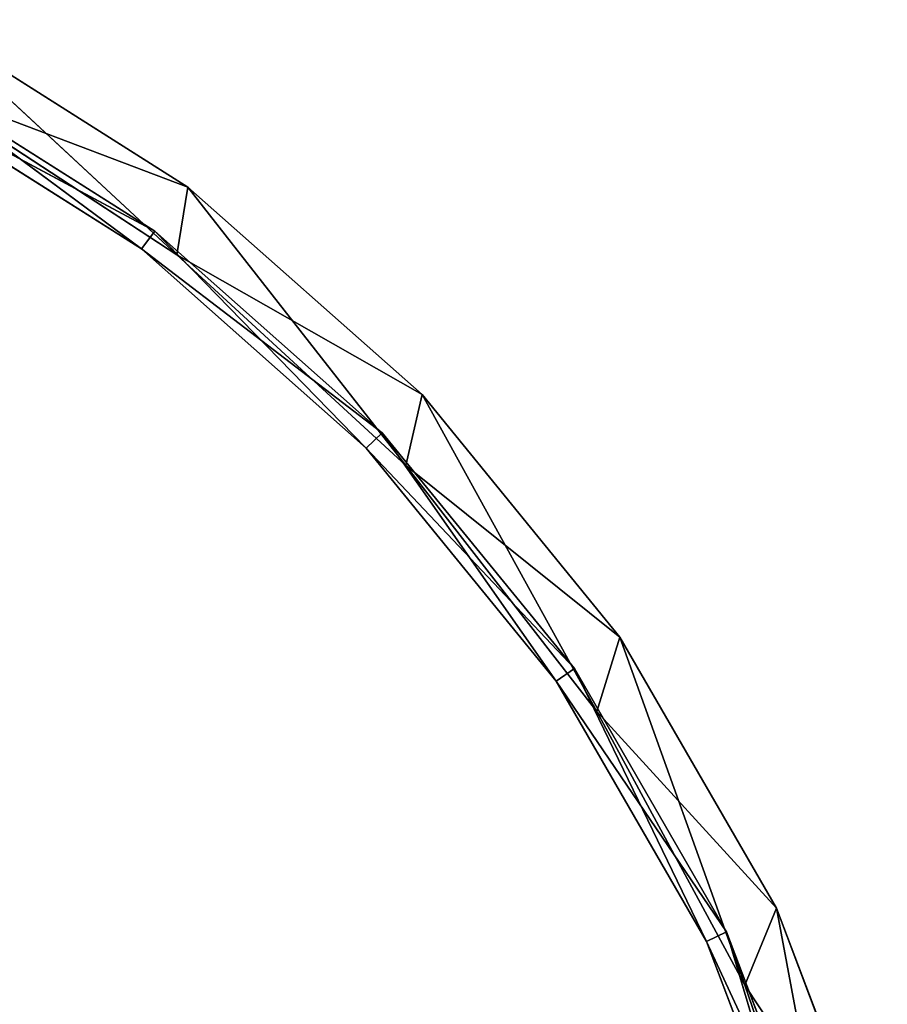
# Model space of a CAD drawing. Extents: x 0.2 to 45.2, y -45.2 to 0.
# Tile 106 of 106: x 34.3 to 44.4, y -14.2 to -2.8. Entities that reach past the tile are written whole.
import ezdxf

# ---------------------------------------------------------------- set-up
doc = ezdxf.new("R2010")
doc.units = 0
doc.header["$LTSCALE"] = 2.54
doc.layers.get('0').update_dxf_attribs({"color": 13, "linetype": 'CONTINUOUS'})

# ---------------------------------------------------------------- blocks, each defined once
blk = doc.blocks.new('CIRCOLO-LED-10813-10863_ST')
at = {"color": 0}
for p, q in [((35.878, 2.5, 5.248), (32.785, 2.5, 3.595)), ((32.785, 2.5, 3.595), (35.724, 2.5, 5.453)), ((35.878, 2.5, 5.248), (32.785, 2.5, 3.595)), ((32.785, 1, 3.595), (35.724, 2.5, 5.453)), ((32.785, 2.5, 3.595), (35.724, 2.5, 5.453)), ((32.785, 1, 3.595), (35.724, 2.5, 5.453)), ((35.878, 2.5, 5.248), (32.904, 2.5, 3.368)), ((35.878, 2.5, 5.248), (32.904, 2.5, 3.368)), ((35.878, 2.5, 5.248), (32.904, 1, 3.368)), ((35.878, 2.5, 5.248), (32.904, 1, 3.368)), ((36.262, 2.5, 4.738), (33.121, 2.5, 3.552)), ((33.121, 2.5, 3.552), (36.135, 2.5, 5.522)), ((36.262, 2.5, 4.738), (33.121, 2.5, 3.552)), ((33.121, 1, 3.552), (36.135, 2.5, 5.522)), ((33.121, 2.5, 3.552), (36.135, 2.5, 5.522)), ((33.121, 1, 3.552), (36.135, 2.5, 5.522)), ((36.262, 2.5, 4.738), (33.201, 2.5, 2.802)), ((36.262, 2.5, 4.738), (33.201, 2.5, 2.802)), ((36.262, 2.5, 4.738), (33.201, 1, 2.802)), ((36.262, 2.5, 4.738), (33.201, 1, 2.802)), ((38.511, 2.5, 7.581), (35.724, 2.5, 5.453)), ((35.724, 2.5, 5.453), (38.326, 2.5, 7.759)), ((38.511, 2.5, 7.581), (35.724, 2.5, 5.453)), ((35.878, 2.5, 5.248), (35.724, 2.5, 5.453)), ((35.878, 2.5, 5.248), (35.724, 2.5, 5.453)), ((35.724, 1, 5.453), (35.724, 2.5, 5.453)), ((35.724, 1, 5.453), (35.724, 2.5, 5.453)), ((35.724, 1, 5.453), (38.326, 2.5, 7.759)), ((35.724, 2.5, 5.453), (38.326, 2.5, 7.759)), ((35.724, 1, 5.453), (38.326, 2.5, 7.759)), ((38.511, 2.5, 7.581), (35.878, 2.5, 5.248)), ((35.878, 2.5, 5.248), (35.878, 1, 5.248)), ((35.878, 2.5, 5.248), (35.878, 1, 5.248)), ((38.511, 2.5, 7.581), (35.878, 2.5, 5.248)), ((38.511, 2.5, 7.581), (35.878, 1, 5.248)), ((38.511, 2.5, 7.581), (35.878, 1, 5.248)), ((38.972, 2.5, 7.139), (36.135, 2.5, 5.522)), ((36.135, 2.5, 5.522), (38.784, 2.5, 7.96)), ((38.972, 2.5, 7.139), (36.135, 2.5, 5.522)), ((36.262, 2.5, 4.738), (36.135, 2.5, 5.522)), ((36.262, 2.5, 4.738), (36.135, 2.5, 5.522)), ((36.135, 1, 5.522), (36.135, 2.5, 5.522)), ((36.135, 1, 5.522), (36.135, 2.5, 5.522)), ((36.135, 1, 5.522), (38.784, 2.5, 7.96)), ((36.135, 2.5, 5.522), (38.784, 2.5, 7.96)), ((36.135, 1, 5.522), (38.784, 2.5, 7.96)), ((38.972, 2.5, 7.139), (36.262, 2.5, 4.738)), ((36.262, 2.5, 4.738), (36.262, 1, 4.738)), ((36.262, 2.5, 4.738), (36.262, 1, 4.738)), ((38.972, 2.5, 7.139), (36.262, 2.5, 4.738)), ((38.972, 2.5, 7.139), (36.262, 1, 4.738)), ((38.972, 2.5, 7.139), (36.262, 1, 4.738)), ((40.736, 2.5, 10.307), (38.326, 2.5, 7.759)), ((38.326, 2.5, 7.759), (40.525, 2.5, 10.452)), ((40.736, 2.5, 10.307), (38.326, 2.5, 7.759)), ((38.511, 2.5, 7.581), (38.326, 2.5, 7.759)), ((38.511, 2.5, 7.581), (38.326, 2.5, 7.759)), ((38.326, 1, 7.759), (38.326, 2.5, 7.759)), ((38.326, 1, 7.759), (38.326, 2.5, 7.759)), ((38.326, 1, 7.759), (40.525, 2.5, 10.452)), ((38.326, 2.5, 7.759), (40.525, 2.5, 10.452)), ((38.326, 1, 7.759), (40.525, 2.5, 10.452)), ((40.736, 2.5, 10.307), (38.511, 2.5, 7.581)), ((38.511, 2.5, 7.581), (38.511, 1, 7.581)), ((38.511, 2.5, 7.581), (38.511, 1, 7.581)), ((40.736, 2.5, 10.307), (38.511, 2.5, 7.581)), ((40.736, 2.5, 10.307), (38.511, 1, 7.581)), ((40.736, 2.5, 10.307), (38.511, 1, 7.581)), ((41.262, 2.5, 9.944), (38.784, 2.5, 7.96)), ((38.784, 2.5, 7.96), (40.995, 2.5, 10.802)), ((41.262, 2.5, 9.944), (38.784, 2.5, 7.96)), ((38.972, 2.5, 7.139), (38.784, 2.5, 7.96)), ((38.972, 2.5, 7.139), (38.784, 2.5, 7.96)), ((38.784, 1, 7.96), (38.784, 2.5, 7.96)), ((38.784, 1, 7.96), (38.784, 2.5, 7.96)), ((38.784, 1, 7.96), (40.995, 2.5, 10.802)), ((38.784, 2.5, 7.96), (40.995, 2.5, 10.802)), ((38.784, 1, 7.96), (40.995, 2.5, 10.802)), ((41.262, 2.5, 9.944), (38.972, 2.5, 7.139)), ((38.972, 2.5, 7.139), (38.972, 1, 7.139)), ((38.972, 2.5, 7.139), (38.972, 1, 7.139)), ((41.262, 2.5, 9.944), (38.972, 2.5, 7.139)), ((41.262, 2.5, 9.944), (38.972, 1, 7.139)), ((41.262, 2.5, 9.944), (38.972, 1, 7.139)), ((42.495, 2.5, 13.353), (40.525, 2.5, 10.452)), ((40.525, 2.5, 10.452), (42.264, 2.5, 13.463)), ((42.495, 2.5, 13.353), (40.525, 2.5, 10.452)), ((40.736, 2.5, 10.307), (40.525, 2.5, 10.452)), ((40.736, 2.5, 10.307), (40.525, 2.5, 10.452)), ((40.525, 1, 10.452), (40.525, 2.5, 10.452)), ((40.525, 1, 10.452), (40.525, 2.5, 10.452)), ((40.525, 1, 10.452), (42.264, 2.5, 13.463)), ((40.525, 2.5, 10.452), (42.264, 2.5, 13.463)), ((40.525, 1, 10.452), (42.264, 2.5, 13.463)), ((42.495, 2.5, 13.353), (40.736, 2.5, 10.307)), ((40.736, 2.5, 10.307), (40.736, 1, 10.307)), ((40.736, 2.5, 10.307), (40.736, 1, 10.307)), ((42.495, 2.5, 13.353), (40.736, 2.5, 10.307)), ((42.495, 2.5, 13.353), (40.736, 1, 10.307)), ((42.495, 2.5, 13.353), (40.736, 1, 10.307)), ((43.073, 2.5, 13.079), (40.995, 2.5, 10.802)), ((40.995, 2.5, 10.802), (42.709, 2.5, 13.968)), ((43.073, 2.5, 13.079), (40.995, 2.5, 10.802)), ((41.262, 2.5, 9.944), (40.995, 2.5, 10.802)), ((41.262, 2.5, 9.944), (40.995, 2.5, 10.802)), ((40.995, 1, 10.802), (40.995, 2.5, 10.802)), ((40.995, 1, 10.802), (40.995, 2.5, 10.802)), ((40.995, 1, 10.802), (42.709, 2.5, 13.968)), ((40.995, 2.5, 10.802), (42.709, 2.5, 13.968)), ((40.995, 1, 10.802), (42.709, 2.5, 13.968)), ((43.073, 2.5, 13.079), (41.262, 2.5, 9.944)), ((41.262, 2.5, 9.944), (41.262, 1, 9.944)), ((41.262, 2.5, 9.944), (41.262, 1, 9.944)), ((43.073, 2.5, 13.079), (41.262, 2.5, 9.944)), ((43.073, 2.5, 13.079), (41.262, 1, 9.944)), ((43.073, 2.5, 13.079), (41.262, 1, 9.944)), ((43.743, 2.5, 16.643), (42.264, 2.5, 13.463)), ((42.264, 2.5, 13.463), (43.497, 2.5, 16.714)), ((43.743, 2.5, 16.643), (42.264, 2.5, 13.463)), ((42.495, 2.5, 13.353), (42.264, 2.5, 13.463)), ((42.495, 2.5, 13.353), (42.264, 2.5, 13.463)), ((42.264, 1, 13.463), (42.264, 2.5, 13.463)), ((42.264, 1, 13.463), (42.264, 2.5, 13.463)), ((42.264, 1, 13.463), (43.497, 2.5, 16.714)), ((42.264, 2.5, 13.463), (43.497, 2.5, 16.714)), ((42.264, 1, 13.463), (43.497, 2.5, 16.714)), ((43.743, 2.5, 16.643), (42.495, 2.5, 13.353)), ((42.495, 2.5, 13.353), (42.495, 1, 13.353)), ((42.495, 2.5, 13.353), (42.495, 1, 13.353)), ((43.743, 2.5, 16.643), (42.495, 2.5, 13.353)), ((43.743, 2.5, 16.643), (42.495, 1, 13.353)), ((43.743, 2.5, 16.643), (42.495, 1, 13.353)), ((44.357, 2.5, 16.465), (42.709, 2.5, 13.968)), ((42.709, 2.5, 13.968), (43.878, 2.5, 17.373)), ((44.357, 2.5, 16.465), (42.709, 2.5, 13.968)), ((43.073, 2.5, 13.079), (42.709, 2.5, 13.968)), ((43.073, 2.5, 13.079), (42.709, 2.5, 13.968)), ((42.709, 1, 13.968), (42.709, 2.5, 13.968)), ((42.709, 1, 13.968), (42.709, 2.5, 13.968)), ((42.709, 1, 13.968), (43.878, 2.5, 17.373)), ((42.709, 2.5, 13.968), (43.878, 2.5, 17.373)), ((42.709, 1, 13.968), (43.878, 2.5, 17.373)), ((44.357, 2.5, 16.465), (43.073, 2.5, 13.079)), ((43.073, 2.5, 13.079), (43.073, 1, 13.079)), ((43.073, 2.5, 13.079), (43.073, 1, 13.079)), ((44.357, 2.5, 16.465), (43.073, 2.5, 13.079)), ((44.357, 2.5, 16.465), (43.073, 1, 13.079)), ((44.357, 2.5, 16.465), (43.073, 1, 13.079)), ((35.724, 1, 5.453), (32.785, 1, 3.595)), ((35.724, 1, 5.453), (32.785, 1, 3.595)), ((32.904, 1, 3.368), (35.724, 1, 5.453)), ((32.904, 1, 3.368), (35.724, 1, 5.453)), ((32.904, 1, 3.368), (35.878, 1, 5.248)), ((32.904, 1, 3.368), (35.878, 1, 5.248)), ((36.135, 1, 5.522), (33.121, 1, 3.552)), ((36.135, 1, 5.522), (33.121, 1, 3.552)), ((33.201, 1, 2.802), (36.135, 1, 5.522)), ((33.201, 1, 2.802), (36.135, 1, 5.522)), ((33.201, 1, 2.802), (36.262, 1, 4.738)), ((33.201, 1, 2.802), (36.262, 1, 4.738)), ((35.878, 1, 5.248), (35.724, 1, 5.453)), ((35.878, 1, 5.248), (35.724, 1, 5.453)), ((38.326, 1, 7.759), (35.724, 1, 5.453)), ((38.326, 1, 7.759), (35.724, 1, 5.453)), ((35.878, 1, 5.248), (38.326, 1, 7.759)), ((35.878, 1, 5.248), (38.326, 1, 7.759)), ((35.878, 1, 5.248), (38.511, 1, 7.581)), ((35.878, 1, 5.248), (38.511, 1, 7.581)), ((36.262, 1, 4.738), (36.135, 1, 5.522)), ((36.262, 1, 4.738), (36.135, 1, 5.522)), ((38.784, 1, 7.96), (36.135, 1, 5.522)), ((38.784, 1, 7.96), (36.135, 1, 5.522)), ((36.262, 1, 4.738), (38.784, 1, 7.96)), ((36.262, 1, 4.738), (38.784, 1, 7.96)), ((36.262, 1, 4.738), (38.972, 1, 7.139)), ((36.262, 1, 4.738), (38.972, 1, 7.139)), ((38.511, 1, 7.581), (38.326, 1, 7.759)), ((38.511, 1, 7.581), (38.326, 1, 7.759)), ((40.525, 1, 10.452), (38.326, 1, 7.759)), ((40.525, 1, 10.452), (38.326, 1, 7.759)), ((38.511, 1, 7.581), (40.525, 1, 10.452)), ((38.511, 1, 7.581), (40.525, 1, 10.452)), ((38.511, 1, 7.581), (40.736, 1, 10.307)), ((38.511, 1, 7.581), (40.736, 1, 10.307)), ((38.972, 1, 7.139), (38.784, 1, 7.96)), ((38.972, 1, 7.139), (38.784, 1, 7.96)), ((40.995, 1, 10.802), (38.784, 1, 7.96)), ((40.995, 1, 10.802), (38.784, 1, 7.96)), ((38.972, 1, 7.139), (40.995, 1, 10.802)), ((38.972, 1, 7.139), (40.995, 1, 10.802)), ((38.972, 1, 7.139), (41.262, 1, 9.944)), ((38.972, 1, 7.139), (41.262, 1, 9.944)), ((40.736, 1, 10.307), (40.525, 1, 10.452)), ((40.736, 1, 10.307), (40.525, 1, 10.452)), ((42.264, 1, 13.463), (40.525, 1, 10.452)), ((42.264, 1, 13.463), (40.525, 1, 10.452)), ((40.736, 1, 10.307), (42.264, 1, 13.463)), ((40.736, 1, 10.307), (42.264, 1, 13.463)), ((40.736, 1, 10.307), (42.495, 1, 13.353)), ((40.736, 1, 10.307), (42.495, 1, 13.353)), ((41.262, 1, 9.944), (40.995, 1, 10.802)), ((41.262, 1, 9.944), (40.995, 1, 10.802)), ((42.709, 1, 13.968), (40.995, 1, 10.802)), ((42.709, 1, 13.968), (40.995, 1, 10.802)), ((41.262, 1, 9.944), (42.709, 1, 13.968)), ((41.262, 1, 9.944), (42.709, 1, 13.968)), ((41.262, 1, 9.944), (43.073, 1, 13.079)), ((41.262, 1, 9.944), (43.073, 1, 13.079)), ((42.495, 1, 13.353), (42.264, 1, 13.463)), ((42.495, 1, 13.353), (42.264, 1, 13.463)), ((43.497, 1, 16.714), (42.264, 1, 13.463)), ((43.497, 1, 16.714), (42.264, 1, 13.463)), ((42.495, 1, 13.353), (43.497, 1, 16.714)), ((42.495, 1, 13.353), (43.497, 1, 16.714)), ((42.495, 1, 13.353), (43.743, 1, 16.643)), ((42.495, 1, 13.353), (43.743, 1, 16.643)), ((43.073, 1, 13.079), (42.709, 1, 13.968)), ((43.073, 1, 13.079), (42.709, 1, 13.968)), ((43.878, 1, 17.373), (42.709, 1, 13.968)), ((43.878, 1, 17.373), (42.709, 1, 13.968)), ((43.073, 1, 13.079), (43.878, 1, 17.373)), ((43.073, 1, 13.079), (43.878, 1, 17.373)), ((43.073, 1, 13.079), (44.357, 1, 16.465)), ((43.073, 1, 13.079), (44.357, 1, 16.465))]:
    blk.add_line(p, q, dxfattribs=at)
mesh = blk.add_polyface(dxfattribs=at)
corners = [(35.724, 2.5, 5.453), (35.878, 2.5, 5.248), (32.785, 2.5, 3.595)]
mesh.append_faces([[corners[k] for k in face] for face in [(0, 1, 2)]], dxfattribs={"color": 0})
mesh = blk.add_polyface(dxfattribs=at)
corners = [(35.878, 2.5, 5.248), (32.904, 2.5, 3.368), (32.785, 2.5, 3.595)]
mesh.append_faces([[corners[k] for k in face] for face in [(0, 1, 2)]], dxfattribs={"color": 0})
at = {"color": 9}
mesh = blk.add_polyface(dxfattribs=at)
corners = [(35.724, 2.5, 5.453), (32.785, 2.5, 3.595), (32.785, 1, 3.595)]
mesh.append_faces([[corners[k] for k in face] for face in [(0, 1, 2)]], dxfattribs={"color": 9})
mesh = blk.add_polyface(dxfattribs=at)
corners = [(35.724, 2.5, 5.453), (32.785, 1, 3.595), (35.724, 1, 5.453)]
mesh.append_faces([[corners[k] for k in face] for face in [(0, 1, 2)]], dxfattribs={"color": 9})
at = {"color": 0}
mesh = blk.add_polyface(dxfattribs=at)
corners = [(35.878, 2.5, 5.248), (32.904, 1, 3.368), (32.904, 2.5, 3.368)]
mesh.append_faces([[corners[k] for k in face] for face in [(0, 1, 2)]], dxfattribs={"color": 0})
mesh = blk.add_polyface(dxfattribs=at)
corners = [(35.878, 1, 5.248), (32.904, 1, 3.368), (35.878, 2.5, 5.248)]
mesh.append_faces([[corners[k] for k in face] for face in [(0, 1, 2)]], dxfattribs={"color": 0})
mesh = blk.add_polyface(dxfattribs=at)
corners = [(36.135, 2.5, 5.522), (36.262, 2.5, 4.738), (33.121, 2.5, 3.552)]
mesh.append_faces([[corners[k] for k in face] for face in [(0, 1, 2)]], dxfattribs={"color": 0})
mesh = blk.add_polyface(dxfattribs=at)
corners = [(36.262, 2.5, 4.738), (33.201, 2.5, 2.802), (33.121, 2.5, 3.552)]
mesh.append_faces([[corners[k] for k in face] for face in [(0, 1, 2)]], dxfattribs={"color": 0})
mesh = blk.add_polyface(dxfattribs=at)
corners = [(36.135, 2.5, 5.522), (33.121, 2.5, 3.552), (33.121, 1, 3.552)]
mesh.append_faces([[corners[k] for k in face] for face in [(0, 1, 2)]], dxfattribs={"color": 0})
mesh = blk.add_polyface(dxfattribs=at)
corners = [(36.135, 2.5, 5.522), (33.121, 1, 3.552), (36.135, 1, 5.522)]
mesh.append_faces([[corners[k] for k in face] for face in [(0, 1, 2)]], dxfattribs={"color": 0})
mesh = blk.add_polyface(dxfattribs=at)
corners = [(36.262, 2.5, 4.738), (33.201, 1, 2.802), (33.201, 2.5, 2.802)]
mesh.append_faces([[corners[k] for k in face] for face in [(0, 1, 2)]], dxfattribs={"color": 0})
mesh = blk.add_polyface(dxfattribs=at)
corners = [(36.262, 1, 4.738), (33.201, 1, 2.802), (36.262, 2.5, 4.738)]
mesh.append_faces([[corners[k] for k in face] for face in [(0, 1, 2)]], dxfattribs={"color": 0})
mesh = blk.add_polyface(dxfattribs=at)
corners = [(38.326, 2.5, 7.759), (38.511, 2.5, 7.581), (35.724, 2.5, 5.453)]
mesh.append_faces([[corners[k] for k in face] for face in [(0, 1, 2)]], dxfattribs={"color": 0})
mesh = blk.add_polyface(dxfattribs=at)
corners = [(38.511, 2.5, 7.581), (35.878, 2.5, 5.248), (35.724, 2.5, 5.453)]
mesh.append_faces([[corners[k] for k in face] for face in [(0, 1, 2)]], dxfattribs={"color": 0})
at = {"color": 9}
mesh = blk.add_polyface(dxfattribs=at)
corners = [(38.326, 2.5, 7.759), (35.724, 2.5, 5.453), (35.724, 1, 5.453)]
mesh.append_faces([[corners[k] for k in face] for face in [(0, 1, 2)]], dxfattribs={"color": 9})
mesh = blk.add_polyface(dxfattribs=at)
corners = [(38.326, 2.5, 7.759), (35.724, 1, 5.453), (38.326, 1, 7.759)]
mesh.append_faces([[corners[k] for k in face] for face in [(0, 1, 2)]], dxfattribs={"color": 9})
at = {"color": 0}
mesh = blk.add_polyface(dxfattribs=at)
corners = [(38.511, 2.5, 7.581), (35.878, 1, 5.248), (35.878, 2.5, 5.248)]
mesh.append_faces([[corners[k] for k in face] for face in [(0, 1, 2)]], dxfattribs={"color": 0})
mesh = blk.add_polyface(dxfattribs=at)
corners = [(38.511, 1, 7.581), (35.878, 1, 5.248), (38.511, 2.5, 7.581)]
mesh.append_faces([[corners[k] for k in face] for face in [(0, 1, 2)]], dxfattribs={"color": 0})
mesh = blk.add_polyface(dxfattribs=at)
corners = [(38.784, 2.5, 7.96), (38.972, 2.5, 7.139), (36.135, 2.5, 5.522)]
mesh.append_faces([[corners[k] for k in face] for face in [(0, 1, 2)]], dxfattribs={"color": 0})
mesh = blk.add_polyface(dxfattribs=at)
corners = [(38.972, 2.5, 7.139), (36.262, 2.5, 4.738), (36.135, 2.5, 5.522)]
mesh.append_faces([[corners[k] for k in face] for face in [(0, 1, 2)]], dxfattribs={"color": 0})
mesh = blk.add_polyface(dxfattribs=at)
corners = [(38.784, 2.5, 7.96), (36.135, 2.5, 5.522), (36.135, 1, 5.522)]
mesh.append_faces([[corners[k] for k in face] for face in [(0, 1, 2)]], dxfattribs={"color": 0})
mesh = blk.add_polyface(dxfattribs=at)
corners = [(38.784, 2.5, 7.96), (36.135, 1, 5.522), (38.784, 1, 7.96)]
mesh.append_faces([[corners[k] for k in face] for face in [(0, 1, 2)]], dxfattribs={"color": 0})
mesh = blk.add_polyface(dxfattribs=at)
corners = [(38.972, 2.5, 7.139), (36.262, 1, 4.738), (36.262, 2.5, 4.738)]
mesh.append_faces([[corners[k] for k in face] for face in [(0, 1, 2)]], dxfattribs={"color": 0})
mesh = blk.add_polyface(dxfattribs=at)
corners = [(38.972, 1, 7.139), (36.262, 1, 4.738), (38.972, 2.5, 7.139)]
mesh.append_faces([[corners[k] for k in face] for face in [(0, 1, 2)]], dxfattribs={"color": 0})
mesh = blk.add_polyface(dxfattribs=at)
corners = [(40.525, 2.5, 10.452), (40.736, 2.5, 10.307), (38.326, 2.5, 7.759)]
mesh.append_faces([[corners[k] for k in face] for face in [(0, 1, 2)]], dxfattribs={"color": 0})
mesh = blk.add_polyface(dxfattribs=at)
corners = [(40.736, 2.5, 10.307), (38.511, 2.5, 7.581), (38.326, 2.5, 7.759)]
mesh.append_faces([[corners[k] for k in face] for face in [(0, 1, 2)]], dxfattribs={"color": 0})
at = {"color": 9}
mesh = blk.add_polyface(dxfattribs=at)
corners = [(38.326, 2.5, 7.759), (38.326, 1, 7.759), (40.525, 2.5, 10.452)]
mesh.append_faces([[corners[k] for k in face] for face in [(0, 1, 2)]], dxfattribs={"color": 9})
mesh = blk.add_polyface(dxfattribs=at)
corners = [(40.525, 2.5, 10.452), (38.326, 1, 7.759), (40.525, 1, 10.452)]
mesh.append_faces([[corners[k] for k in face] for face in [(0, 1, 2)]], dxfattribs={"color": 9})
at = {"color": 0}
mesh = blk.add_polyface(dxfattribs=at)
corners = [(40.736, 2.5, 10.307), (38.511, 1, 7.581), (38.511, 2.5, 7.581)]
mesh.append_faces([[corners[k] for k in face] for face in [(0, 1, 2)]], dxfattribs={"color": 0})
mesh = blk.add_polyface(dxfattribs=at)
corners = [(40.736, 2.5, 10.307), (40.736, 1, 10.307), (38.511, 1, 7.581)]
mesh.append_faces([[corners[k] for k in face] for face in [(0, 1, 2)]], dxfattribs={"color": 0})
mesh = blk.add_polyface(dxfattribs=at)
corners = [(40.995, 2.5, 10.802), (41.262, 2.5, 9.944), (38.784, 2.5, 7.96)]
mesh.append_faces([[corners[k] for k in face] for face in [(0, 1, 2)]], dxfattribs={"color": 0})
mesh = blk.add_polyface(dxfattribs=at)
corners = [(41.262, 2.5, 9.944), (38.972, 2.5, 7.139), (38.784, 2.5, 7.96)]
mesh.append_faces([[corners[k] for k in face] for face in [(0, 1, 2)]], dxfattribs={"color": 0})
mesh = blk.add_polyface(dxfattribs=at)
corners = [(38.784, 2.5, 7.96), (38.784, 1, 7.96), (40.995, 2.5, 10.802)]
mesh.append_faces([[corners[k] for k in face] for face in [(0, 1, 2)]], dxfattribs={"color": 0})
mesh = blk.add_polyface(dxfattribs=at)
corners = [(40.995, 2.5, 10.802), (38.784, 1, 7.96), (40.995, 1, 10.802)]
mesh.append_faces([[corners[k] for k in face] for face in [(0, 1, 2)]], dxfattribs={"color": 0})
mesh = blk.add_polyface(dxfattribs=at)
corners = [(41.262, 2.5, 9.944), (38.972, 1, 7.139), (38.972, 2.5, 7.139)]
mesh.append_faces([[corners[k] for k in face] for face in [(0, 1, 2)]], dxfattribs={"color": 0})
mesh = blk.add_polyface(dxfattribs=at)
corners = [(41.262, 2.5, 9.944), (41.262, 1, 9.944), (38.972, 1, 7.139)]
mesh.append_faces([[corners[k] for k in face] for face in [(0, 1, 2)]], dxfattribs={"color": 0})
mesh = blk.add_polyface(dxfattribs=at)
corners = [(42.264, 2.5, 13.463), (42.495, 2.5, 13.353), (40.525, 2.5, 10.452)]
mesh.append_faces([[corners[k] for k in face] for face in [(0, 1, 2)]], dxfattribs={"color": 0})
mesh = blk.add_polyface(dxfattribs=at)
corners = [(42.495, 2.5, 13.353), (40.736, 2.5, 10.307), (40.525, 2.5, 10.452)]
mesh.append_faces([[corners[k] for k in face] for face in [(0, 1, 2)]], dxfattribs={"color": 0})
at = {"color": 9}
mesh = blk.add_polyface(dxfattribs=at)
corners = [(40.525, 2.5, 10.452), (40.525, 1, 10.452), (42.264, 2.5, 13.463)]
mesh.append_faces([[corners[k] for k in face] for face in [(0, 1, 2)]], dxfattribs={"color": 9})
mesh = blk.add_polyface(dxfattribs=at)
corners = [(42.264, 2.5, 13.463), (40.525, 1, 10.452), (42.264, 1, 13.463)]
mesh.append_faces([[corners[k] for k in face] for face in [(0, 1, 2)]], dxfattribs={"color": 9})
at = {"color": 0}
mesh = blk.add_polyface(dxfattribs=at)
corners = [(42.495, 2.5, 13.353), (40.736, 1, 10.307), (40.736, 2.5, 10.307)]
mesh.append_faces([[corners[k] for k in face] for face in [(0, 1, 2)]], dxfattribs={"color": 0})
mesh = blk.add_polyface(dxfattribs=at)
corners = [(42.495, 2.5, 13.353), (42.495, 1, 13.353), (40.736, 1, 10.307)]
mesh.append_faces([[corners[k] for k in face] for face in [(0, 1, 2)]], dxfattribs={"color": 0})
mesh = blk.add_polyface(dxfattribs=at)
corners = [(42.709, 2.5, 13.968), (43.073, 2.5, 13.079), (40.995, 2.5, 10.802)]
mesh.append_faces([[corners[k] for k in face] for face in [(0, 1, 2)]], dxfattribs={"color": 0})
mesh = blk.add_polyface(dxfattribs=at)
corners = [(43.073, 2.5, 13.079), (41.262, 2.5, 9.944), (40.995, 2.5, 10.802)]
mesh.append_faces([[corners[k] for k in face] for face in [(0, 1, 2)]], dxfattribs={"color": 0})
mesh = blk.add_polyface(dxfattribs=at)
corners = [(40.995, 2.5, 10.802), (40.995, 1, 10.802), (42.709, 2.5, 13.968)]
mesh.append_faces([[corners[k] for k in face] for face in [(0, 1, 2)]], dxfattribs={"color": 0})
mesh = blk.add_polyface(dxfattribs=at)
corners = [(42.709, 2.5, 13.968), (40.995, 1, 10.802), (42.709, 1, 13.968)]
mesh.append_faces([[corners[k] for k in face] for face in [(0, 1, 2)]], dxfattribs={"color": 0})
mesh = blk.add_polyface(dxfattribs=at)
corners = [(43.073, 2.5, 13.079), (41.262, 1, 9.944), (41.262, 2.5, 9.944)]
mesh.append_faces([[corners[k] for k in face] for face in [(0, 1, 2)]], dxfattribs={"color": 0})
mesh = blk.add_polyface(dxfattribs=at)
corners = [(43.073, 2.5, 13.079), (43.073, 1, 13.079), (41.262, 1, 9.944)]
mesh.append_faces([[corners[k] for k in face] for face in [(0, 1, 2)]], dxfattribs={"color": 0})
mesh = blk.add_polyface(dxfattribs=at)
corners = [(43.497, 2.5, 16.714), (43.743, 2.5, 16.643), (42.264, 2.5, 13.463)]
mesh.append_faces([[corners[k] for k in face] for face in [(0, 1, 2)]], dxfattribs={"color": 0})
mesh = blk.add_polyface(dxfattribs=at)
corners = [(43.743, 2.5, 16.643), (42.495, 2.5, 13.353), (42.264, 2.5, 13.463)]
mesh.append_faces([[corners[k] for k in face] for face in [(0, 1, 2)]], dxfattribs={"color": 0})
at = {"color": 9}
mesh = blk.add_polyface(dxfattribs=at)
corners = [(42.264, 2.5, 13.463), (42.264, 1, 13.463), (43.497, 2.5, 16.714)]
mesh.append_faces([[corners[k] for k in face] for face in [(0, 1, 2)]], dxfattribs={"color": 9})
mesh = blk.add_polyface(dxfattribs=at)
corners = [(43.497, 2.5, 16.714), (42.264, 1, 13.463), (43.497, 1, 16.714)]
mesh.append_faces([[corners[k] for k in face] for face in [(0, 1, 2)]], dxfattribs={"color": 9})
at = {"color": 0}
mesh = blk.add_polyface(dxfattribs=at)
corners = [(43.743, 2.5, 16.643), (42.495, 1, 13.353), (42.495, 2.5, 13.353)]
mesh.append_faces([[corners[k] for k in face] for face in [(0, 1, 2)]], dxfattribs={"color": 0})
mesh = blk.add_polyface(dxfattribs=at)
corners = [(43.743, 2.5, 16.643), (43.743, 1, 16.643), (42.495, 1, 13.353)]
mesh.append_faces([[corners[k] for k in face] for face in [(0, 1, 2)]], dxfattribs={"color": 0})
mesh = blk.add_polyface(dxfattribs=at)
corners = [(43.878, 2.5, 17.373), (44.357, 2.5, 16.465), (42.709, 2.5, 13.968)]
mesh.append_faces([[corners[k] for k in face] for face in [(0, 1, 2)]], dxfattribs={"color": 0})
mesh = blk.add_polyface(dxfattribs=at)
corners = [(44.357, 2.5, 16.465), (43.073, 2.5, 13.079), (42.709, 2.5, 13.968)]
mesh.append_faces([[corners[k] for k in face] for face in [(0, 1, 2)]], dxfattribs={"color": 0})
mesh = blk.add_polyface(dxfattribs=at)
corners = [(42.709, 2.5, 13.968), (42.709, 1, 13.968), (43.878, 2.5, 17.373)]
mesh.append_faces([[corners[k] for k in face] for face in [(0, 1, 2)]], dxfattribs={"color": 0})
mesh = blk.add_polyface(dxfattribs=at)
corners = [(43.878, 2.5, 17.373), (42.709, 1, 13.968), (43.878, 1, 17.373)]
mesh.append_faces([[corners[k] for k in face] for face in [(0, 1, 2)]], dxfattribs={"color": 0})
mesh = blk.add_polyface(dxfattribs=at)
corners = [(44.357, 2.5, 16.465), (43.073, 1, 13.079), (43.073, 2.5, 13.079)]
mesh.append_faces([[corners[k] for k in face] for face in [(0, 1, 2)]], dxfattribs={"color": 0})
mesh = blk.add_polyface(dxfattribs=at)
corners = [(44.357, 2.5, 16.465), (44.357, 1, 16.465), (43.073, 1, 13.079)]
mesh.append_faces([[corners[k] for k in face] for face in [(0, 1, 2)]], dxfattribs={"color": 0})
mesh = blk.add_polyface(dxfattribs=at)
corners = [(35.724, 1, 5.453), (32.785, 1, 3.595), (32.904, 1, 3.368)]
mesh.append_faces([[corners[k] for k in face] for face in [(0, 1, 2)]], dxfattribs={"color": 0})
mesh = blk.add_polyface(dxfattribs=at)
corners = [(35.724, 1, 5.453), (32.904, 1, 3.368), (35.878, 1, 5.248)]
mesh.append_faces([[corners[k] for k in face] for face in [(0, 1, 2)]], dxfattribs={"color": 0})
mesh = blk.add_polyface(dxfattribs=at)
corners = [(36.135, 1, 5.522), (33.121, 1, 3.552), (33.201, 1, 2.802)]
mesh.append_faces([[corners[k] for k in face] for face in [(0, 1, 2)]], dxfattribs={"color": 0})
mesh = blk.add_polyface(dxfattribs=at)
corners = [(36.135, 1, 5.522), (33.201, 1, 2.802), (36.262, 1, 4.738)]
mesh.append_faces([[corners[k] for k in face] for face in [(0, 1, 2)]], dxfattribs={"color": 0})
mesh = blk.add_polyface(dxfattribs=at)
corners = [(38.326, 1, 7.759), (35.724, 1, 5.453), (35.878, 1, 5.248)]
mesh.append_faces([[corners[k] for k in face] for face in [(0, 1, 2)]], dxfattribs={"color": 0})
mesh = blk.add_polyface(dxfattribs=at)
corners = [(38.326, 1, 7.759), (35.878, 1, 5.248), (38.511, 1, 7.581)]
mesh.append_faces([[corners[k] for k in face] for face in [(0, 1, 2)]], dxfattribs={"color": 0})
mesh = blk.add_polyface(dxfattribs=at)
corners = [(38.784, 1, 7.96), (36.135, 1, 5.522), (36.262, 1, 4.738)]
mesh.append_faces([[corners[k] for k in face] for face in [(0, 1, 2)]], dxfattribs={"color": 0})
mesh = blk.add_polyface(dxfattribs=at)
corners = [(38.784, 1, 7.96), (36.262, 1, 4.738), (38.972, 1, 7.139)]
mesh.append_faces([[corners[k] for k in face] for face in [(0, 1, 2)]], dxfattribs={"color": 0})
mesh = blk.add_polyface(dxfattribs=at)
corners = [(40.525, 1, 10.452), (38.326, 1, 7.759), (38.511, 1, 7.581)]
mesh.append_faces([[corners[k] for k in face] for face in [(0, 1, 2)]], dxfattribs={"color": 0})
mesh = blk.add_polyface(dxfattribs=at)
corners = [(40.525, 1, 10.452), (38.511, 1, 7.581), (40.736, 1, 10.307)]
mesh.append_faces([[corners[k] for k in face] for face in [(0, 1, 2)]], dxfattribs={"color": 0})
mesh = blk.add_polyface(dxfattribs=at)
corners = [(40.995, 1, 10.802), (38.784, 1, 7.96), (38.972, 1, 7.139)]
mesh.append_faces([[corners[k] for k in face] for face in [(0, 1, 2)]], dxfattribs={"color": 0})
mesh = blk.add_polyface(dxfattribs=at)
corners = [(40.995, 1, 10.802), (38.972, 1, 7.139), (41.262, 1, 9.944)]
mesh.append_faces([[corners[k] for k in face] for face in [(0, 1, 2)]], dxfattribs={"color": 0})
mesh = blk.add_polyface(dxfattribs=at)
corners = [(42.264, 1, 13.463), (40.525, 1, 10.452), (40.736, 1, 10.307)]
mesh.append_faces([[corners[k] for k in face] for face in [(0, 1, 2)]], dxfattribs={"color": 0})
mesh = blk.add_polyface(dxfattribs=at)
corners = [(42.264, 1, 13.463), (40.736, 1, 10.307), (42.495, 1, 13.353)]
mesh.append_faces([[corners[k] for k in face] for face in [(0, 1, 2)]], dxfattribs={"color": 0})
mesh = blk.add_polyface(dxfattribs=at)
corners = [(42.709, 1, 13.968), (40.995, 1, 10.802), (41.262, 1, 9.944)]
mesh.append_faces([[corners[k] for k in face] for face in [(0, 1, 2)]], dxfattribs={"color": 0})
mesh = blk.add_polyface(dxfattribs=at)
corners = [(42.709, 1, 13.968), (41.262, 1, 9.944), (43.073, 1, 13.079)]
mesh.append_faces([[corners[k] for k in face] for face in [(0, 1, 2)]], dxfattribs={"color": 0})
mesh = blk.add_polyface(dxfattribs=at)
corners = [(43.497, 1, 16.714), (42.264, 1, 13.463), (42.495, 1, 13.353)]
mesh.append_faces([[corners[k] for k in face] for face in [(0, 1, 2)]], dxfattribs={"color": 0})
mesh = blk.add_polyface(dxfattribs=at)
corners = [(43.497, 1, 16.714), (42.495, 1, 13.353), (43.743, 1, 16.643)]
mesh.append_faces([[corners[k] for k in face] for face in [(0, 1, 2)]], dxfattribs={"color": 0})
mesh = blk.add_polyface(dxfattribs=at)
corners = [(43.878, 1, 17.373), (42.709, 1, 13.968), (43.073, 1, 13.079)]
mesh.append_faces([[corners[k] for k in face] for face in [(0, 1, 2)]], dxfattribs={"color": 0})
mesh = blk.add_polyface(dxfattribs=at)
corners = [(43.878, 1, 17.373), (43.073, 1, 13.079), (44.357, 1, 16.465)]
mesh.append_faces([[corners[k] for k in face] for face in [(0, 1, 2)]], dxfattribs={"color": 0})

msp = doc.modelspace()

# ---------------------------------------------------------------- block references
at = {"color": 250, "extrusion": (0, -1, -5.55112e-16)}
msp.add_blockref('CIRCOLO-LED-10813-10863_ST', (0, 0), dxfattribs=at)

doc.saveas('drawing.dxf')
